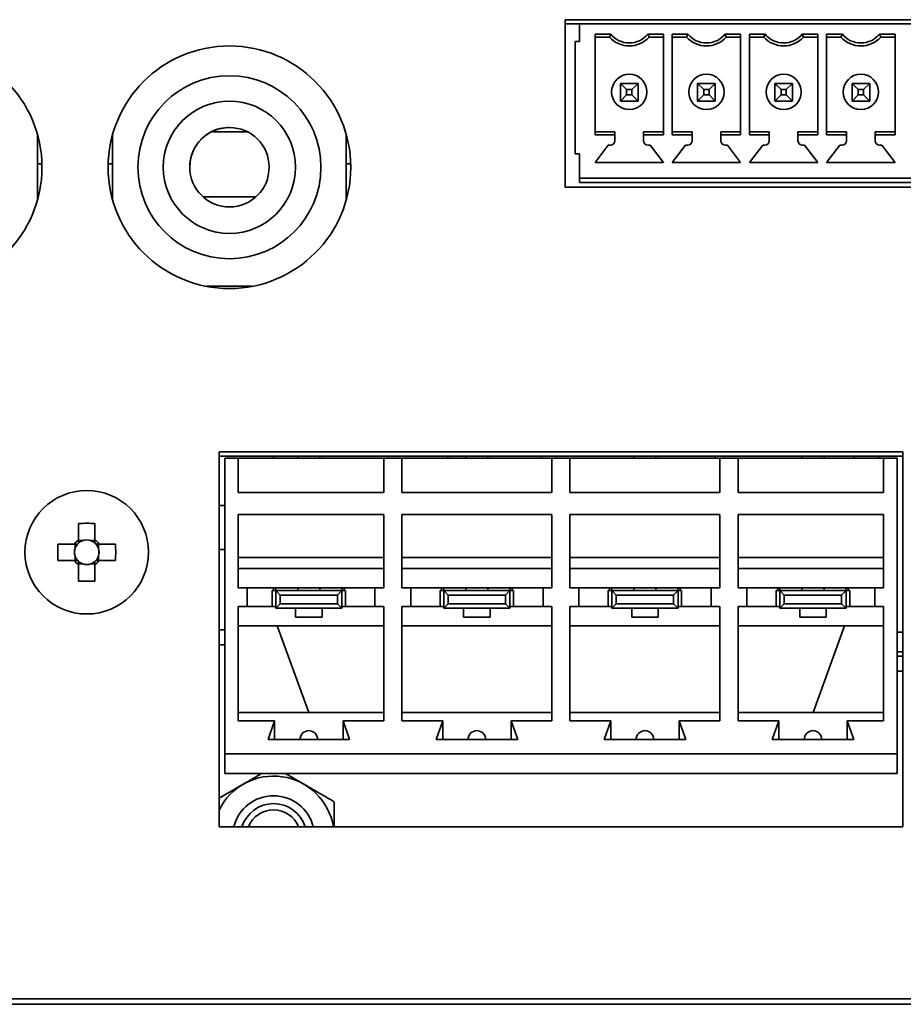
# Model space of a CAD drawing. Header units: millimetres. Extents: x -92 to 809, y -124 to 538.
# Tile 21 of 38: x 672 to 686, y 283 to 298. Entities that reach past the tile are written whole.
import ezdxf

# ---------------------------------------------------------------- set-up
doc = ezdxf.new("R2010")
doc.units = ezdxf.units.MM

msp = doc.modelspace()

# ---------------------------------------------------------------- linework, layer by layer
at = {"color": 7, "linetype": 'Continuous', "lineweight": 35}
for p, q in [((680.5139, 298.1705), (688.2806, 298.1705)), ((680.5139, 295.6372), (680.5139, 298.1705)), ((680.7306, 298.1071), (680.5139, 298.1071)), ((680.7306, 297.8404), (680.7306, 298.1071)), ((688.0639, 298.1071), (680.7306, 298.1071)), ((680.6639, 297.8404), (680.6639, 296.1404)), ((680.7306, 297.8404), (680.6639, 297.8404)), ((680.9639, 297.9517), (681.2012, 297.9517)), ((680.9639, 297.9517), (680.9639, 296.4291)), ((681.1806, 297.9071), (680.9639, 297.9071)), ((681.1806, 297.9071), (680.9639, 297.9071)), ((681.1806, 297.9071), (681.1806, 297.9071)), ((681.7601, 297.9517), (681.9973, 297.9517)), ((681.9973, 297.9071), (681.7806, 297.9071)), ((681.7806, 297.9071), (681.7806, 297.9071)), ((681.9973, 297.9071), (681.7806, 297.9071)), ((681.9973, 296.4291), (681.9973, 297.9517)), ((682.1306, 297.9517), (682.3678, 297.9517)), ((682.1306, 297.9517), (682.1306, 296.4291)), ((682.3473, 297.9071), (682.1306, 297.9071)), ((682.3473, 297.9071), (682.1306, 297.9071)), ((682.3473, 297.9071), (682.3473, 297.9071)), ((682.9267, 297.9517), (683.1639, 297.9517)), ((683.1639, 297.9071), (682.9473, 297.9071)), ((682.9473, 297.9071), (682.9473, 297.9071)), ((683.1639, 297.9071), (682.9473, 297.9071)), ((683.1639, 296.4291), (683.1639, 297.9517)), ((683.2973, 297.9517), (683.5345, 297.9517)), ((683.2973, 297.9517), (683.2973, 296.4291)), ((683.5139, 297.9071), (683.2973, 297.9071)), ((683.5139, 297.9071), (683.2973, 297.9071)), ((683.5139, 297.9071), (683.5139, 297.9071)), ((684.0934, 297.9517), (684.3306, 297.9517)), ((684.3306, 297.9071), (684.1139, 297.9071)), ((684.1139, 297.9071), (684.1139, 297.9071)), ((684.3306, 297.9071), (684.1139, 297.9071)), ((684.3306, 296.4291), (684.3306, 297.9517)), ((684.4639, 297.9517), (684.7012, 297.9517)), ((684.4639, 297.9517), (684.4639, 296.4291)), ((684.6806, 297.9071), (684.4639, 297.9071)), ((684.6806, 297.9071), (684.4639, 297.9071)), ((684.6806, 297.9071), (684.6806, 297.9071)), ((685.2601, 297.9517), (685.4973, 297.9517)), ((685.4973, 297.9071), (685.2806, 297.9071)), ((685.2806, 297.9071), (685.2806, 297.9071)), ((685.4973, 297.9071), (685.2806, 297.9071)), ((685.4973, 296.4291), (685.4973, 297.9517)), ((675.4373, 297.3237), (675.4373, 297.3237)), ((681.2139, 297.0787), (681.2139, 297.0787)), ((681.3473, 296.9404), (681.3473, 297.2071)), ((681.3473, 297.2071), (681.4406, 297.1137)), ((681.3473, 297.2071), (681.6139, 297.2071)), ((681.4406, 297.1137), (681.4406, 297.0337)), ((681.5206, 297.1137), (681.4406, 297.1137)), ((681.6139, 297.2071), (681.5206, 297.1137)), ((681.5206, 297.0337), (681.5206, 297.1137)), ((681.6139, 297.2071), (681.6139, 296.9404)), ((681.7473, 297.0787), (681.7473, 297.0787)), ((682.3806, 297.0787), (682.3806, 297.0787)), ((682.5139, 296.9404), (682.5139, 297.2071)), ((682.5139, 297.2071), (682.6073, 297.1137)), ((682.5139, 297.2071), (682.7806, 297.2071)), ((682.6073, 297.1137), (682.6073, 297.0337)), ((682.6873, 297.1137), (682.6073, 297.1137)), ((682.7806, 297.2071), (682.6873, 297.1137)), ((682.6873, 297.0337), (682.6873, 297.1137)), ((682.7806, 297.2071), (682.7806, 296.9404)), ((682.9139, 297.0787), (682.9139, 297.0787)), ((683.5473, 297.0787), (683.5473, 297.0787)), ((683.6806, 296.9404), (683.6806, 297.2071)), ((683.6806, 297.2071), (683.7739, 297.1137)), ((683.6806, 297.2071), (683.9473, 297.2071)), ((683.7739, 297.1137), (683.7739, 297.0337)), ((683.8539, 297.1137), (683.7739, 297.1137)), ((683.9473, 297.2071), (683.8539, 297.1137)), ((683.8539, 297.0337), (683.8539, 297.1137)), ((683.9473, 297.2071), (683.9473, 296.9404)), ((684.0806, 297.0787), (684.0806, 297.0787)), ((684.7139, 297.0787), (684.7139, 297.0787)), ((684.8473, 296.9404), (684.8473, 297.2071)), ((684.8473, 297.2071), (684.9406, 297.1137)), ((684.8473, 297.2071), (685.1139, 297.2071)), ((684.9406, 297.1137), (684.9406, 297.0337)), ((685.0206, 297.1137), (684.9406, 297.1137)), ((685.1139, 297.2071), (685.0206, 297.1137)), ((685.0206, 297.0337), (685.0206, 297.1137)), ((685.1139, 297.2071), (685.1139, 296.9404)), ((685.2473, 297.0787), (685.2473, 297.0787)), ((681.4406, 297.0337), (681.3473, 296.9404)), ((681.6139, 296.9404), (681.3473, 296.9404)), ((681.3473, 296.9404), (681.6139, 296.9404)), ((681.4406, 297.0337), (681.5206, 297.0337)), ((681.5206, 297.0337), (681.6139, 296.9404)), ((682.6073, 297.0337), (682.5139, 296.9404)), ((682.7806, 296.9404), (682.5139, 296.9404)), ((682.5139, 296.9404), (682.7806, 296.9404)), ((682.6073, 297.0337), (682.6873, 297.0337)), ((682.6873, 297.0337), (682.7806, 296.9404)), ((683.7739, 297.0337), (683.6806, 296.9404)), ((683.9473, 296.9404), (683.6806, 296.9404)), ((683.6806, 296.9404), (683.9473, 296.9404)), ((683.7739, 297.0337), (683.8539, 297.0337)), ((683.8539, 297.0337), (683.9473, 296.9404)), ((684.9406, 297.0337), (684.8473, 296.9404)), ((685.1139, 296.9404), (684.8473, 296.9404)), ((684.8473, 296.9404), (685.1139, 296.9404)), ((684.9406, 297.0337), (685.0206, 297.0337)), ((685.0206, 297.0337), (685.1139, 296.9404)), ((672.5373, 295.4508), (672.5373, 296.4302)), ((672.5373, 295.4508), (672.5373, 296.4302)), ((673.6706, 296.4305), (673.6706, 295.4505)), ((675.7122, 296.4737), (675.1624, 296.4737)), ((677.204, 295.4507), (677.204, 296.4303)), ((677.204, 295.4507), (677.204, 296.4303)), ((680.9639, 296.4737), (681.2639, 296.4737)), ((681.2639, 296.4291), (680.9639, 296.4291)), ((681.2639, 296.4737), (681.2639, 296.4291)), ((681.2639, 296.4291), (681.2639, 296.3404)), ((681.6973, 296.4737), (681.9973, 296.4737)), ((681.6973, 296.4291), (681.6973, 296.4737)), ((681.9973, 296.4291), (681.6973, 296.4291)), ((681.6973, 296.3404), (681.6973, 296.4291)), ((682.1306, 296.4737), (682.4306, 296.4737)), ((682.4306, 296.4291), (682.1306, 296.4291)), ((682.4306, 296.4737), (682.4306, 296.4291)), ((682.4306, 296.4291), (682.4306, 296.3404)), ((682.8639, 296.4737), (683.1639, 296.4737)), ((682.8639, 296.4291), (682.8639, 296.4737)), ((683.1639, 296.4291), (682.8639, 296.4291)), ((682.8639, 296.3404), (682.8639, 296.4291)), ((683.2973, 296.4737), (683.5973, 296.4737)), ((683.5973, 296.4291), (683.2973, 296.4291)), ((683.5973, 296.4737), (683.5973, 296.4291)), ((683.5973, 296.4291), (683.5973, 296.3404)), ((684.0306, 296.4737), (684.3306, 296.4737)), ((684.0306, 296.4291), (684.0306, 296.4737)), ((684.3306, 296.4291), (684.0306, 296.4291)), ((684.0306, 296.3404), (684.0306, 296.4291)), ((684.4639, 296.4737), (684.7639, 296.4737)), ((684.7639, 296.4291), (684.4639, 296.4291)), ((684.7639, 296.4737), (684.7639, 296.4291)), ((684.7639, 296.4291), (684.7639, 296.3404)), ((685.1973, 296.4737), (685.4973, 296.4737)), ((685.1973, 296.4291), (685.1973, 296.4737)), ((685.4973, 296.4291), (685.1973, 296.4291)), ((685.1973, 296.3404), (685.1973, 296.4291)), ((681.1639, 296.2737), (680.9639, 296.0137)), ((681.1639, 296.2737), (680.9639, 296.0137)), ((681.1973, 296.2737), (681.1639, 296.2737)), ((681.1639, 296.2737), (681.1639, 296.2737)), ((681.1973, 296.2737), (681.1639, 296.2737)), ((681.7973, 296.2737), (681.7639, 296.2737)), ((681.7973, 296.2737), (681.7639, 296.2737)), ((681.9973, 296.0137), (681.7973, 296.2737)), ((681.9973, 296.0137), (681.7973, 296.2737)), ((681.7973, 296.2737), (681.7973, 296.2737)), ((682.3306, 296.2737), (682.1306, 296.0137)), ((682.3306, 296.2737), (682.1306, 296.0137)), ((682.3639, 296.2737), (682.3306, 296.2737)), ((682.3306, 296.2737), (682.3306, 296.2737)), ((682.3639, 296.2737), (682.3306, 296.2737)), ((682.9639, 296.2737), (682.9306, 296.2737)), ((682.9639, 296.2737), (682.9306, 296.2737)), ((683.1639, 296.0137), (682.9639, 296.2737)), ((683.1639, 296.0137), (682.9639, 296.2737)), ((682.9639, 296.2737), (682.9639, 296.2737)), ((683.4973, 296.2737), (683.2973, 296.0137)), ((683.4973, 296.2737), (683.2973, 296.0137)), ((683.5306, 296.2737), (683.4973, 296.2737)), ((683.4973, 296.2737), (683.4973, 296.2737)), ((683.5306, 296.2737), (683.4973, 296.2737)), ((684.1306, 296.2737), (684.0973, 296.2737)), ((684.1306, 296.2737), (684.0973, 296.2737)), ((684.3306, 296.0137), (684.1306, 296.2737)), ((684.3306, 296.0137), (684.1306, 296.2737)), ((684.1306, 296.2737), (684.1306, 296.2737)), ((684.6639, 296.2737), (684.4639, 296.0137)), ((684.6639, 296.2737), (684.4639, 296.0137)), ((684.6973, 296.2737), (684.6639, 296.2737)), ((684.6639, 296.2737), (684.6639, 296.2737)), ((684.6973, 296.2737), (684.6639, 296.2737)), ((685.2973, 296.2737), (685.2639, 296.2737)), ((685.2973, 296.2737), (685.2639, 296.2737)), ((685.4973, 296.0137), (685.2973, 296.2737)), ((685.4973, 296.0137), (685.2973, 296.2737)), ((685.2973, 296.2737), (685.2973, 296.2737)), ((680.7306, 296.1404), (680.6639, 296.1404)), ((680.7306, 296.1404), (680.6639, 296.1404)), ((680.7306, 295.7737), (680.7306, 296.1404)), ((672.5373, 295.9938), (672.6032, 295.9938)), ((673.6047, 295.9938), (673.6706, 295.9938)), ((677.204, 295.9938), (677.2698, 295.9938)), ((680.9639, 296.0137), (681.9973, 296.0137)), ((682.1306, 296.0137), (683.1639, 296.0137)), ((683.2973, 296.0137), (684.3306, 296.0137)), ((684.4639, 296.0137), (685.4973, 296.0137)), ((688.0639, 295.7737), (680.7306, 295.7737)), ((680.7306, 295.7737), (680.7306, 295.7737)), ((688.0639, 295.7737), (680.7306, 295.7737)), ((680.7306, 295.7571), (680.7306, 295.7737)), ((680.7306, 295.7071), (680.7306, 295.7571)), ((688.2806, 295.6372), (680.5139, 295.6372)), ((688.0639, 295.7071), (680.7306, 295.7071)), ((675.0366, 295.4938), (675.838, 295.4938)), ((675.4373, 294.5571), (675.4373, 294.5571)), ((675.0898, 294.1404), (675.7847, 294.1404)), ((675.2806, 285.9705), (675.2806, 291.6372)), ((675.2806, 291.6372), (685.6139, 291.6372)), ((675.2806, 291.5736), (685.6139, 291.5736)), ((676.0999, 291.5736), (676.1108, 291.5403)), ((676.4706, 291.5736), (676.4706, 291.5403)), ((676.8039, 291.5403), (676.8039, 291.5736)), ((676.8039, 291.5736), (676.8039, 291.5403)), ((678.7326, 291.5403), (678.7435, 291.5736)), ((679.0106, 291.5736), (679.0106, 291.5403)), ((679.3439, 291.5403), (679.3439, 291.5736)), ((679.3439, 291.5736), (679.3439, 291.5403)), ((680.1414, 291.5736), (680.1523, 291.5403)), ((681.5506, 291.5736), (681.5506, 291.5403)), ((681.8839, 291.5403), (681.8839, 291.5736)), ((681.8839, 291.5736), (681.8839, 291.5403)), ((682.774, 291.5403), (682.785, 291.5736)), ((684.0906, 291.5736), (684.0906, 291.5403)), ((684.4239, 291.5403), (684.4239, 291.5736)), ((684.4239, 291.5736), (684.4239, 291.5403)), ((684.879, 291.5736), (684.879, 291.5403)), ((685.259, 291.5736), (685.259, 291.5403)), ((685.259, 291.5736), (685.259, 291.5403)), ((685.6139, 291.6372), (685.6139, 285.9705)), ((675.3673, 291.5403), (675.3673, 287.0736)), ((675.3673, 291.5403), (675.5706, 291.5403)), ((675.5706, 291.0236), (675.5706, 291.5403)), ((675.5706, 291.5403), (675.5706, 291.0236)), ((675.5706, 291.5403), (675.5706, 291.5403)), ((675.5706, 291.5403), (677.7706, 291.5403)), ((677.7706, 291.5403), (677.7706, 291.0236)), ((677.7706, 291.5403), (678.0439, 291.5403)), ((678.0439, 291.0236), (678.0439, 291.5403)), ((678.0439, 291.5403), (678.0439, 291.0236)), ((678.0439, 291.5403), (678.0439, 291.5403)), ((678.0439, 291.5403), (680.3106, 291.5403)), ((680.3106, 291.5403), (680.3106, 291.0236)), ((680.3106, 291.5403), (680.5839, 291.5403)), ((680.5839, 291.0236), (680.5839, 291.5403)), ((680.5839, 291.0236), (680.5839, 291.5403)), ((680.5839, 291.5403), (680.5839, 291.5403)), ((680.5839, 291.5403), (682.8506, 291.5403)), ((682.8506, 291.5403), (682.8506, 291.0236)), ((682.8506, 291.5403), (683.1239, 291.5403)), ((683.1239, 291.0236), (683.1239, 291.5403)), ((683.1239, 291.0236), (683.1239, 291.5403)), ((683.1239, 291.5403), (683.1239, 291.5403)), ((683.1239, 291.5403), (685.3239, 291.5403)), ((685.3239, 291.5403), (685.3239, 291.0236)), ((685.3239, 291.5403), (685.5273, 291.5403)), ((685.5273, 291.5403), (685.5273, 287.0736)), ((685.5273, 288.2293), (685.5273, 291.5403)), ((685.5273, 291.5403), (685.5273, 291.5403)), ((675.3673, 288.2736), (675.3673, 291.2069)), ((685.5273, 291.2069), (685.5273, 291.2069)), ((685.5273, 288.2736), (685.5273, 291.2069)), ((677.7706, 291.0236), (675.5706, 291.0236)), ((675.5706, 291.0236), (675.5706, 291.0236)), ((680.3106, 291.0236), (678.0439, 291.0236)), ((678.0439, 291.0236), (678.0439, 291.0236)), ((682.8506, 291.0236), (680.5839, 291.0236)), ((680.5839, 291.0236), (680.5839, 291.0236)), ((685.3239, 291.0236), (683.1239, 291.0236)), ((683.1239, 291.0236), (683.1239, 291.0236)), ((675.2806, 290.8272), (675.3673, 290.8272)), ((675.5706, 290.6903), (677.7706, 290.6903)), ((675.5706, 289.5836), (675.5706, 290.6903)), ((675.5706, 290.0403), (675.5706, 290.6903)), ((675.5706, 290.6903), (675.5706, 290.6903)), ((677.7706, 290.6903), (677.7706, 289.5836)), ((678.0439, 290.6903), (680.3106, 290.6903)), ((678.0439, 289.5836), (678.0439, 290.6903)), ((678.0439, 290.0403), (678.0439, 290.6903)), ((678.0439, 290.6903), (678.0439, 290.6903)), ((680.3106, 290.6903), (680.3106, 289.5836)), ((680.5839, 290.6903), (682.8506, 290.6903)), ((680.5839, 289.5836), (680.5839, 290.6903)), ((680.5839, 290.0403), (680.5839, 290.6903)), ((680.5839, 290.6903), (680.5839, 290.6903)), ((682.8506, 290.6903), (682.8506, 289.5836)), ((683.1239, 289.5836), (683.1239, 290.6903)), ((683.1239, 290.6903), (685.3239, 290.6903)), ((683.1239, 290.0403), (683.1239, 290.6903)), ((683.1239, 290.6903), (683.1239, 290.6903)), ((685.3239, 290.6903), (685.3239, 289.5836)), ((673.1573, 290.5559), (673.1573, 290.3088)), ((673.4039, 290.3088), (673.4039, 290.5559)), ((673.0924, 290.2438), (672.8452, 290.2438)), ((673.1048, 290.2438), (673.1048, 290.1791)), ((673.222, 290.2963), (673.1573, 290.2963)), ((673.4039, 290.2963), (673.3392, 290.2963)), ((673.4564, 290.1791), (673.4564, 290.2438)), ((673.7161, 290.2438), (673.4689, 290.2438)), ((675.2806, 290.1605), (675.3673, 290.1605)), ((672.8452, 289.9972), (673.0924, 289.9972)), ((673.1048, 290.0619), (673.1048, 289.9972)), ((673.1573, 289.9447), (673.222, 289.9447)), ((673.1573, 289.9322), (673.1573, 289.6851)), ((673.3392, 289.9447), (673.4039, 289.9447)), ((673.4039, 289.6851), (673.4039, 289.9322)), ((673.4564, 289.9972), (673.4564, 290.0619)), ((673.4689, 289.9972), (673.7161, 289.9972)), ((675.5706, 290.0403), (675.5706, 289.8736)), ((675.5706, 290.0403), (677.7706, 290.0403)), ((678.0439, 290.0403), (678.0439, 289.8736)), ((680.3106, 290.0403), (678.0439, 290.0403)), ((680.5839, 290.0403), (680.5839, 289.8736)), ((682.8506, 290.0403), (680.5839, 290.0403)), ((683.1239, 290.0403), (683.1239, 289.8736)), ((685.3239, 290.0403), (683.1239, 290.0403)), ((675.5706, 289.8736), (675.5706, 289.8736)), ((675.5706, 289.5836), (675.5706, 289.8736)), ((675.5706, 289.8736), (677.7706, 289.8736)), ((678.0439, 289.8736), (678.0439, 289.8736)), ((678.0439, 289.8736), (678.0439, 289.5836)), ((680.3106, 289.8736), (678.0439, 289.8736)), ((680.5839, 289.8736), (680.5839, 289.8736)), ((680.5839, 289.8736), (680.5839, 289.5836)), ((682.8506, 289.8736), (680.5839, 289.8736)), ((683.1239, 289.8736), (683.1239, 289.8736)), ((683.1239, 289.5836), (683.1239, 289.8736)), ((685.3239, 289.8736), (683.1239, 289.8736)), ((675.7039, 289.5836), (675.5706, 289.5836)), ((675.5706, 289.5836), (675.5706, 289.5836)), ((675.7039, 289.3003), (675.7039, 289.5836)), ((675.7039, 289.5836), (675.7039, 289.5836)), ((675.7039, 289.5836), (675.7039, 289.3003)), ((677.6373, 289.5836), (675.7039, 289.5836)), ((676.0823, 289.3003), (676.0823, 289.5403)), ((676.1373, 289.5403), (676.0823, 289.5403)), ((676.1039, 289.5403), (676.1039, 289.5836)), ((676.1039, 289.5836), (676.1039, 289.5403)), ((676.1373, 289.5836), (676.1373, 289.5403)), ((676.2039, 289.4736), (676.1373, 289.5403)), ((676.1373, 289.5403), (677.1373, 289.5403)), ((676.1373, 289.2736), (676.1373, 289.5403)), ((676.4706, 289.5836), (676.4706, 289.5403)), ((676.8039, 289.5836), (676.8039, 289.5403)), ((676.8039, 289.5403), (676.8039, 289.5836)), ((677.0706, 289.4736), (677.1373, 289.5403)), ((677.1373, 289.5403), (677.1373, 289.5836)), ((677.1373, 289.5836), (677.1373, 289.5403)), ((677.1373, 289.5403), (677.1373, 289.2736)), ((677.1373, 289.3003), (677.1373, 289.5403)), ((677.1922, 289.5403), (677.1373, 289.5403)), ((677.1706, 289.5836), (677.1706, 289.5403)), ((677.1922, 289.3003), (677.1922, 289.5403)), ((677.6373, 289.5836), (677.6373, 289.3003)), ((677.7706, 289.5836), (677.6373, 289.5836)), ((678.1773, 289.5836), (678.0439, 289.5836)), ((678.0439, 289.5836), (678.0439, 289.5836)), ((678.1773, 289.3003), (678.1773, 289.5836)), ((678.1773, 289.5836), (678.1773, 289.3003)), ((678.1773, 289.5836), (678.1773, 289.5836)), ((680.1773, 289.5836), (678.1773, 289.5836)), ((678.6223, 289.3003), (678.6223, 289.5403)), ((678.6773, 289.5403), (678.6223, 289.5403)), ((678.6439, 289.5836), (678.6439, 289.5403)), ((678.6439, 289.5836), (678.6439, 289.5403)), ((678.6773, 289.5836), (678.6773, 289.5403)), ((678.7439, 289.4736), (678.6773, 289.5403)), ((678.6773, 289.5403), (679.6773, 289.5403)), ((678.6773, 289.2736), (678.6773, 289.5403)), ((679.0106, 289.5836), (679.0106, 289.5403)), ((679.3439, 289.5836), (679.3439, 289.5403)), ((679.3439, 289.5403), (679.3439, 289.5836)), ((679.6106, 289.4736), (679.6773, 289.5403)), ((679.6773, 289.5403), (679.6773, 289.5836)), ((679.6773, 289.5836), (679.6773, 289.5403)), ((679.6773, 289.5403), (679.6773, 289.2736)), ((679.6773, 289.3003), (679.6773, 289.5403)), ((679.7322, 289.5403), (679.6773, 289.5403)), ((679.7106, 289.5836), (679.7106, 289.5403)), ((679.7322, 289.3003), (679.7322, 289.5403)), ((680.1773, 289.5836), (680.1773, 289.3003)), ((680.3106, 289.5836), (680.1773, 289.5836)), ((680.7173, 289.5836), (680.5839, 289.5836)), ((680.5839, 289.5836), (680.5839, 289.5836)), ((680.7173, 289.5836), (680.7173, 289.3003)), ((680.7173, 289.5836), (680.7173, 289.3003)), ((680.7173, 289.5836), (680.7173, 289.5836)), ((682.7173, 289.5836), (680.7173, 289.5836)), ((681.1623, 289.3003), (681.1623, 289.5403)), ((681.2173, 289.5403), (681.1623, 289.5403)), ((681.1839, 289.5836), (681.1839, 289.5403)), ((681.1839, 289.5836), (681.1839, 289.5403)), ((681.2173, 289.5836), (681.2173, 289.5403)), ((681.2839, 289.4736), (681.2173, 289.5403)), ((681.2173, 289.5403), (682.2173, 289.5403)), ((681.2173, 289.2736), (681.2173, 289.5403)), ((681.5506, 289.5836), (681.5506, 289.5403)), ((681.8839, 289.5836), (681.8839, 289.5403)), ((681.8839, 289.5403), (681.8839, 289.5836)), ((682.1506, 289.4736), (682.2173, 289.5403)), ((682.2173, 289.5403), (682.2173, 289.5836)), ((682.2173, 289.5836), (682.2173, 289.5403)), ((682.2173, 289.5403), (682.2173, 289.2736)), ((682.2173, 289.3003), (682.2173, 289.5403)), ((682.2722, 289.5403), (682.2173, 289.5403)), ((682.2506, 289.5836), (682.2506, 289.5403)), ((682.2722, 289.3003), (682.2722, 289.5403)), ((682.7173, 289.5836), (682.7173, 289.3003)), ((682.8506, 289.5836), (682.7173, 289.5836)), ((683.2573, 289.5836), (683.1239, 289.5836)), ((683.1239, 289.5836), (683.1239, 289.5836)), ((683.2573, 289.3003), (683.2573, 289.5836)), ((683.2573, 289.5836), (683.2573, 289.3003)), ((683.2573, 289.5836), (683.2573, 289.5836)), ((683.2573, 289.5836), (685.1906, 289.5836)), ((683.7023, 289.3003), (683.7023, 289.5403)), ((683.7573, 289.5403), (683.7023, 289.5403)), ((683.7239, 289.5403), (683.7239, 289.5836)), ((683.7239, 289.5836), (683.7239, 289.5403)), ((683.7573, 289.5836), (683.7573, 289.5403)), ((683.8239, 289.4736), (683.7573, 289.5403)), ((683.7573, 289.5403), (684.7573, 289.5403)), ((683.7573, 289.2736), (683.7573, 289.5403)), ((684.0906, 289.5836), (684.0906, 289.5403)), ((684.4239, 289.5403), (684.4239, 289.5836)), ((684.4239, 289.5836), (684.4239, 289.5403)), ((684.6906, 289.4736), (684.7573, 289.5403)), ((684.7573, 289.5403), (684.7573, 289.5836)), ((684.7573, 289.5836), (684.7573, 289.5403)), ((684.7573, 289.5403), (684.7573, 289.2736)), ((684.7573, 289.3003), (684.7573, 289.5403)), ((684.8122, 289.5403), (684.7573, 289.5403)), ((684.7906, 289.5836), (684.7906, 289.5403)), ((684.8122, 289.3003), (684.8122, 289.5403)), ((685.1906, 289.5836), (685.1906, 289.3003)), ((685.3239, 289.5836), (685.1906, 289.5836)), ((676.1373, 289.2736), (676.2039, 289.3403)), ((676.2039, 289.4736), (677.0706, 289.4736)), ((676.2039, 289.3403), (676.2039, 289.4736)), ((677.0706, 289.3403), (676.2039, 289.3403)), ((677.0706, 289.4736), (677.0706, 289.3403)), ((677.0706, 289.3403), (677.1373, 289.2736)), ((678.6773, 289.2736), (678.7439, 289.3403)), ((678.7439, 289.3403), (678.7439, 289.4736)), ((678.7439, 289.4736), (679.6106, 289.4736)), ((679.6106, 289.3403), (678.7439, 289.3403)), ((679.6106, 289.4736), (679.6106, 289.3403)), ((679.6106, 289.3403), (679.6773, 289.2736)), ((681.2173, 289.2736), (681.2839, 289.3403)), ((681.2839, 289.4736), (682.1506, 289.4736)), ((681.2839, 289.3403), (681.2839, 289.4736)), ((682.1506, 289.3403), (681.2839, 289.3403)), ((682.1506, 289.4736), (682.1506, 289.3403)), ((682.1506, 289.3403), (682.2173, 289.2736)), ((683.7573, 289.2736), (683.8239, 289.3403)), ((683.8239, 289.3403), (683.8239, 289.4736)), ((683.8239, 289.4736), (684.6906, 289.4736)), ((684.6906, 289.3403), (683.8239, 289.3403)), ((684.6906, 289.4736), (684.6906, 289.3403)), ((684.6906, 289.3403), (684.7573, 289.2736)), ((675.5706, 289.3003), (675.7039, 289.3003)), ((675.5706, 287.5736), (675.5706, 289.3003)), ((675.5706, 289.0069), (675.5706, 289.3003)), ((675.5706, 289.3003), (675.5706, 289.3003)), ((675.7039, 289.3003), (675.7039, 289.3003)), ((675.7039, 289.3003), (676.1373, 289.3003)), ((677.1373, 289.2736), (676.1373, 289.2736)), ((676.4373, 289.2736), (676.4373, 289.1403)), ((676.8373, 289.1403), (676.8373, 289.2736)), ((676.8373, 289.1403), (676.8373, 289.2736)), ((677.1373, 289.3003), (677.1373, 289.3003)), ((677.1373, 289.3003), (677.1373, 289.2736)), ((677.1373, 289.3003), (677.6373, 289.3003)), ((677.6373, 289.3003), (677.7706, 289.3003)), ((677.7706, 289.3003), (677.7706, 287.5736)), ((678.0439, 289.3003), (678.1773, 289.3003)), ((678.0439, 287.5736), (678.0439, 289.3003)), ((678.0439, 289.0069), (678.0439, 289.3003)), ((678.0439, 289.3003), (678.0439, 289.3003)), ((678.1773, 289.3003), (678.1773, 289.3003)), ((678.1773, 289.3003), (678.6773, 289.3003)), ((679.6773, 289.2736), (678.6773, 289.2736)), ((678.9773, 289.2736), (678.9773, 289.1403)), ((679.3773, 289.1403), (679.3773, 289.2736)), ((679.3773, 289.1403), (679.3773, 289.2736)), ((679.6773, 289.3003), (679.6773, 289.3003)), ((679.6773, 289.3003), (679.6773, 289.2736)), ((679.6773, 289.3003), (680.1773, 289.3003)), ((680.1773, 289.3003), (680.3106, 289.3003)), ((680.3106, 289.3003), (680.3106, 287.5736)), ((680.5839, 289.3003), (680.7173, 289.3003)), ((680.5839, 287.5736), (680.5839, 289.3003)), ((680.5839, 289.0069), (680.5839, 289.3003)), ((680.5839, 289.3003), (680.5839, 289.3003)), ((680.7173, 289.3003), (680.7173, 289.3003)), ((680.7173, 289.3003), (681.2173, 289.3003)), ((682.2173, 289.2736), (681.2173, 289.2736)), ((681.5173, 289.2736), (681.5173, 289.1403)), ((681.9173, 289.1403), (681.9173, 289.2736)), ((681.9173, 289.1403), (681.9173, 289.2736)), ((682.2173, 289.3003), (682.2173, 289.3003)), ((682.2173, 289.3003), (682.2173, 289.2736)), ((682.2173, 289.3003), (682.7173, 289.3003)), ((682.7173, 289.3003), (682.8506, 289.3003)), ((682.8506, 289.3003), (682.8506, 287.5736)), ((683.1239, 289.3003), (683.2573, 289.3003)), ((683.1239, 287.5736), (683.1239, 289.3003)), ((683.1239, 289.0069), (683.1239, 289.3003)), ((683.1239, 289.3003), (683.1239, 289.3003)), ((683.2573, 289.3003), (683.2573, 289.3003)), ((683.2573, 289.3003), (683.7573, 289.3003)), ((684.7573, 289.2736), (683.7573, 289.2736)), ((684.0573, 289.2736), (684.0573, 289.1403)), ((684.4573, 289.1403), (684.4573, 289.2736)), ((684.4573, 289.1403), (684.4573, 289.2736)), ((684.7573, 289.3003), (684.7573, 289.3003)), ((684.7573, 289.3003), (684.7573, 289.2736)), ((684.7573, 289.3003), (685.1906, 289.3003)), ((685.1906, 289.3003), (685.3239, 289.3003)), ((685.3239, 289.3003), (685.3239, 287.5736)), ((676.8373, 289.1403), (676.4373, 289.1403)), ((679.3773, 289.1403), (678.9773, 289.1403)), ((681.9173, 289.1403), (681.5173, 289.1403)), ((684.4573, 289.1403), (684.0573, 289.1403)), ((675.2806, 288.9483), (675.3673, 288.9483)), ((675.5706, 289.0069), (675.5706, 289.0069)), ((675.5706, 287.6969), (675.5706, 289.0069)), ((675.5706, 289.0069), (677.7706, 289.0069)), ((676.1589, 289.0069), (676.6357, 287.6969)), ((676.6357, 287.6969), (676.1589, 289.0069)), ((678.0439, 289.0069), (678.0439, 289.0069)), ((678.0439, 287.6969), (678.0439, 289.0069)), ((678.0439, 289.0069), (680.3106, 289.0069)), ((680.5839, 289.0069), (680.5839, 289.0069)), ((680.5839, 287.6969), (680.5839, 289.0069)), ((680.5839, 289.0069), (682.8506, 289.0069)), ((683.1239, 289.0069), (683.1239, 289.0069)), ((683.1239, 287.6969), (683.1239, 289.0069)), ((683.1239, 289.0069), (685.3239, 289.0069)), ((684.2588, 287.6969), (684.7356, 289.0069)), ((685.6139, 288.9136), (685.5273, 288.9136)), ((675.2806, 288.7203), (675.3673, 288.7203)), ((685.6139, 288.6136), (685.5273, 288.6136)), ((685.5273, 288.5493), (685.6139, 288.5493)), ((685.5273, 288.3213), (685.6139, 288.3213)), ((685.5273, 288.2736), (685.5273, 288.2293)), ((685.5273, 287.3734), (685.5273, 288.2736)), ((675.5706, 287.6969), (675.5706, 287.6969)), ((675.5706, 287.5736), (675.5706, 287.6969)), ((677.7706, 287.6969), (675.5706, 287.6969)), ((678.0439, 287.6969), (678.0439, 287.6969)), ((678.0439, 287.6969), (678.0439, 287.5736)), ((678.0439, 287.6969), (680.3106, 287.6969)), ((680.5839, 287.6969), (680.5839, 287.6969)), ((680.5839, 287.6969), (680.5839, 287.5736)), ((680.5839, 287.6969), (682.8506, 287.6969)), ((683.1239, 287.6969), (683.1239, 287.6969)), ((683.1239, 287.5736), (683.1239, 287.6969)), ((685.3239, 287.6969), (683.1239, 287.6969)), ((676.1206, 287.5736), (675.5706, 287.5736)), ((675.5706, 287.5736), (675.5706, 287.5736)), ((676.1206, 287.5736), (676.0206, 287.2903)), ((676.0206, 287.2903), (676.1206, 287.5736)), ((676.1206, 287.5736), (676.1206, 287.5736)), ((676.1206, 287.2903), (676.1206, 287.5736)), ((676.1206, 287.5736), (676.1206, 287.2903)), ((677.2539, 287.2903), (677.1539, 287.5736)), ((677.7706, 287.5736), (677.1539, 287.5736)), ((677.1539, 287.2903), (677.1539, 287.5736)), ((678.6606, 287.5736), (678.0439, 287.5736)), ((678.0439, 287.5736), (678.0439, 287.5736)), ((678.6606, 287.5736), (678.5606, 287.2903)), ((678.5606, 287.2903), (678.6606, 287.5736)), ((678.6606, 287.5736), (678.6606, 287.5736)), ((678.6606, 287.5736), (678.6606, 287.2903)), ((678.6606, 287.5736), (678.6606, 287.2903)), ((679.7939, 287.2903), (679.6939, 287.5736)), ((680.3106, 287.5736), (679.6939, 287.5736)), ((679.6939, 287.5736), (679.6939, 287.2903)), ((681.2006, 287.5736), (680.5839, 287.5736)), ((680.5839, 287.5736), (680.5839, 287.5736)), ((681.2006, 287.5736), (681.1006, 287.2903)), ((681.1006, 287.2903), (681.2006, 287.5736)), ((681.2006, 287.5736), (681.2006, 287.5736)), ((681.2006, 287.5736), (681.2006, 287.2903)), ((681.2006, 287.5736), (681.2006, 287.2903)), ((682.3339, 287.2903), (682.2339, 287.5736)), ((682.8506, 287.5736), (682.2339, 287.5736)), ((682.2339, 287.5736), (682.2339, 287.2903)), ((683.7406, 287.5736), (683.1239, 287.5736)), ((683.1239, 287.5736), (683.1239, 287.5736)), ((683.7406, 287.5736), (683.6406, 287.2903)), ((683.6406, 287.2903), (683.7406, 287.5736)), ((683.7406, 287.5736), (683.7406, 287.5736)), ((683.7406, 287.5736), (683.7406, 287.2903)), ((683.7406, 287.5736), (683.7406, 287.2903)), ((684.8739, 287.2903), (684.7739, 287.5736)), ((685.3239, 287.5736), (684.7739, 287.5736)), ((684.7739, 287.2903), (684.7739, 287.5736)), ((676.6373, 287.4236), (676.6373, 287.4236)), ((679.1773, 287.4236), (679.1773, 287.4236)), ((681.7173, 287.4236), (681.7173, 287.4236)), ((684.2573, 287.4236), (684.2573, 287.4236)), ((677.2539, 287.2903), (676.0206, 287.2903)), ((676.0206, 287.2903), (676.0206, 287.2903)), ((679.7939, 287.2903), (678.5606, 287.2903)), ((678.5606, 287.2903), (678.5606, 287.2903)), ((682.3339, 287.2903), (681.1006, 287.2903)), ((681.1006, 287.2903), (681.1006, 287.2903)), ((684.8739, 287.2903), (683.6406, 287.2903)), ((683.6406, 287.2903), (683.6406, 287.2903)), ((685.5273, 287.3734), (685.5273, 287.2403)), ((685.5273, 287.2403), (685.5273, 287.2403)), ((685.5273, 287.2403), (685.5273, 287.0069)), ((675.3673, 287.0736), (685.5273, 287.0736)), ((675.3673, 287.0736), (675.3673, 286.7736)), ((685.5273, 286.7736), (685.5273, 287.0736)), ((685.5273, 287.0069), (685.5273, 287.0069)), ((685.5273, 286.7736), (685.5273, 287.0069)), ((675.3673, 286.7736), (685.5273, 286.7736)), ((676.2865, 286.7736), (676.5623, 286.6144)), ((685.5273, 286.7736), (685.5273, 286.7736)), ((675.2806, 286.4036), (675.6456, 286.6144)), ((677.0206, 285.9705), (677.0206, 286.3497)), ((685.6139, 285.9705), (675.2806, 285.9705)), ((778.2039, 283.3705), (633.0039, 283.3705)), ((778.0251, 283.2872), (633.1828, 283.2872))]:
    msp.add_line(p, q, dxfattribs=at)
for centre, radius in [((670.7706, 295.9405), 1.8333), ((675.4373, 295.9405), 1.8333), ((681.4806, 297.0787), 0.2667), ((682.6473, 297.0787), 0.2667), ((683.8139, 297.0787), 0.2667), ((684.9806, 297.0787), 0.2667), ((673.2806, 290.1205), 0.9333)]:
    msp.add_circle(centre, radius, dxfattribs=at)
for centre, radius, start, end in [((681.4806, 298.1779), 0.4042, 222.07502, 317.92498), ((681.4806, 298.1779), 0.4042, 222.07502, 317.92498), ((681.4806, 298.1779), 0.3595, 218.98482, 321.01518), ((682.6473, 298.1779), 0.4042, 222.07502, 317.92498), ((682.6473, 298.1779), 0.4042, 222.07502, 317.92498), ((682.6473, 298.1779), 0.3595, 218.98482, 321.01518), ((683.8139, 298.1779), 0.4042, 222.07502, 317.92498), ((683.8139, 298.1779), 0.4042, 222.07502, 317.92498), ((683.8139, 298.1779), 0.3595, 218.98482, 321.01518), ((684.9806, 298.1779), 0.4042, 222.07502, 317.92498), ((684.9806, 298.1779), 0.4042, 222.07502, 317.92498), ((684.9806, 298.1779), 0.3595, 218.98482, 321.01518), ((675.4373, 295.9404), 1.3833, 0, 180), ((675.4373, 295.9404), 1.3833, 0, 180), ((681.4806, 297.0787), 0.2667, 180, 0), ((682.6473, 297.0787), 0.2667, 180, 0), ((683.8139, 297.0787), 0.2667, 180, 0), ((684.9806, 297.0787), 0.2667, 180, 0), ((675.4373, 295.9404), 1, 0, 180), ((675.4373, 295.9404), 1, 90, 180), ((675.4373, 295.9404), 0.6, 0, 180), ((675.4373, 295.9404), 0.6, 90, 117.26605), ((675.4373, 295.9404), 0.6, 117.26605, 180), ((681.1973, 296.3404), 0.0667, 270, 0), ((681.1973, 296.3404), 0.0667, 270, 0), ((681.7639, 296.3404), 0.0667, 180, 270), ((681.7639, 296.3404), 0.0667, 180, 270), ((682.3639, 296.3404), 0.0667, 270, 0), ((682.3639, 296.3404), 0.0667, 270, 0), ((682.9306, 296.3404), 0.0667, 180, 270), ((682.9306, 296.3404), 0.0667, 180, 270), ((683.5306, 296.3404), 0.0667, 270, 0), ((683.5306, 296.3404), 0.0667, 270, 0), ((684.0973, 296.3404), 0.0667, 180, 270), ((684.0973, 296.3404), 0.0667, 180, 270), ((684.6973, 296.3404), 0.0667, 270, 0), ((684.6973, 296.3404), 0.0667, 270, 0), ((685.2639, 296.3404), 0.0667, 180, 270), ((685.2639, 296.3404), 0.0667, 180, 270), ((675.4373, 295.9404), 1.3833, 180, 0), ((675.4373, 295.9404), 1.3833, 180, 0), ((675.4373, 295.9404), 1, 180, 0), ((675.4373, 295.9404), 1, 180, 270), ((675.4373, 295.9404), 0.6, 180, 0), ((675.4373, 295.9404), 0.6, 180, 270), ((673.2806, 286.8998), 3.6582, 88.06796, 91.93204), ((676.5013, 290.1205), 3.6582, 178.06796, 181.93204), ((673.2806, 290.1205), 0.2251, 123.23063, 146.76937), ((673.2806, 290.1205), 0.1853, 138.28179, 161.56975), ((673.2806, 290.1205), 0.1853, 131.71821, 138.28179), ((673.2806, 290.1205), 0.1853, 108.43025, 131.71821), ((673.2806, 290.1205), 0.1853, 71.56975, 108.43025), ((673.2806, 290.1205), 0.1853, 48.28179, 71.56975), ((673.2806, 290.1205), 0.2251, 33.23063, 56.76937), ((673.2806, 290.1205), 0.1853, 41.71821, 48.28179), ((673.2806, 290.1205), 0.1853, 18.43025, 41.71821), ((670.0599, 290.1205), 3.6582, 358.06796, 1.93204), ((673.2806, 290.1205), 0.1853, 161.56975, 198.43025), ((673.2806, 290.1205), 0.1853, 341.56975, 18.43025), ((673.2806, 290.1205), 0.2251, 213.23063, 236.76937), ((673.2806, 290.1205), 0.1853, 198.43025, 221.71821), ((673.2806, 290.1205), 0.1853, 221.71821, 228.28179), ((673.2806, 290.1205), 0.1853, 228.28179, 251.56975), ((673.2806, 290.1205), 0.1853, 251.56975, 288.43025), ((673.2806, 290.1205), 0.1853, 288.43025, 311.71821), ((673.2806, 290.1205), 0.1853, 311.71821, 318.28179), ((673.2806, 290.1205), 0.2251, 303.23063, 326.76937), ((673.2806, 290.1205), 0.1853, 318.28179, 341.56975), ((673.2806, 293.3412), 3.6582, 268.06796, 271.93204), ((676.6373, 287.2903), 0.1333, 90, 180), ((676.6373, 287.2903), 0.1333, 0, 90), ((676.6373, 287.2903), 0.1333, 0, 90), ((679.1773, 287.2903), 0.1333, 90, 180), ((679.1773, 287.2903), 0.1333, 0, 90), ((679.1773, 287.2903), 0.1333, 0, 90), ((681.7173, 287.2903), 0.1333, 90, 180), ((681.7173, 287.2903), 0.1333, 0, 90), ((681.7173, 287.2903), 0.1333, 0, 90), ((684.2573, 287.2903), 0.1333, 90, 180), ((684.2573, 287.2903), 0.1333, 0, 90), ((684.2573, 287.2903), 0.1333, 0, 90), ((676.1039, 285.8205), 0.9167, 9.41803, 153.9201), ((676.1039, 285.8205), 0.619, 14.02278, 165.97722), ((676.1039, 285.8205), 0.5, 17.4576, 162.5424), ((676.1039, 285.8205), 0.4065, 21.65419, 158.34581)]:
    msp.add_arc(centre, radius, start, end, dxfattribs=at)
for centre, major_axis, start_param, end_param in [((673.2806, 290.1435), (0, 0.1639), 5.9137723, 6.6525983), ((673.2576, 290.1205), (0.1639, 0), 2.7721797, 3.5110056), ((673.3036, 290.1205), (0.1639, 0), 5.9137723, 6.6525983), ((673.2806, 290.0975), (0, 0.1639), 2.7721797, 3.5110056)]:
    msp.add_ellipse(centre, major_axis=major_axis, ratio=0.9901159, start_param=start_param, end_param=end_param, dxfattribs=at)
for points, knots in [([(681.1806, 297.9071), (681.1839, 297.9145), (681.1873, 297.922), (681.1941, 297.9368), (681.1976, 297.9443), (681.2012, 297.9517)], [0, 0, 0, 0, 0.26065254, 0.26065254, 0.52130508, 0.52130508, 0.52130508, 0.52130508]), ([(681.7806, 297.9071), (681.7773, 297.9145), (681.7739, 297.922), (681.7671, 297.9368), (681.7636, 297.9443), (681.7601, 297.9517)], [0, 0, 0, 0, 0.26065254, 0.26065254, 0.52130508, 0.52130508, 0.52130508, 0.52130508]), ([(682.3473, 297.9071), (682.3506, 297.9145), (682.3539, 297.922), (682.3608, 297.9368), (682.3643, 297.9443), (682.3678, 297.9517)], [0, 0, 0, 0, 0.26065254, 0.26065254, 0.52130508, 0.52130508, 0.52130508, 0.52130508]), ([(682.9473, 297.9071), (682.944, 297.9145), (682.9406, 297.922), (682.9338, 297.9368), (682.9303, 297.9443), (682.9267, 297.9517)], [0, 0, 0, 0, 0.26065254, 0.26065254, 0.52130508, 0.52130508, 0.52130508, 0.52130508]), ([(683.5139, 297.9071), (683.5172, 297.9145), (683.5206, 297.922), (683.5275, 297.9368), (683.5309, 297.9443), (683.5345, 297.9517)], [0, 0, 0, 0, 0.26065254, 0.26065254, 0.52130508, 0.52130508, 0.52130508, 0.52130508]), ([(684.1139, 297.9071), (684.1106, 297.9145), (684.1073, 297.922), (684.1004, 297.9368), (684.0969, 297.9443), (684.0934, 297.9517)], [0, 0, 0, 0, 0.26065254, 0.26065254, 0.52130508, 0.52130508, 0.52130508, 0.52130508]), ([(684.6806, 297.9071), (684.6839, 297.9145), (684.6873, 297.922), (684.6941, 297.9368), (684.6976, 297.9443), (684.7012, 297.9517)], [0, 0, 0, 0, 0.26065254, 0.26065254, 0.52130508, 0.52130508, 0.52130508, 0.52130508]), ([(685.2806, 297.9071), (685.2773, 297.9145), (685.2739, 297.922), (685.2671, 297.9368), (685.2636, 297.9443), (685.2601, 297.9517)], [0, 0, 0, 0, 0.26065254, 0.26065254, 0.52130508, 0.52130508, 0.52130508, 0.52130508]), ([(675.6456, 286.6144), (675.6565, 286.6206), (675.7496, 286.6744), (675.8408, 286.7271), (675.9214, 286.7736)], [0, 0, 0, 0, 0.11665651, 1, 1, 1, 1]), ([(676.5623, 286.6144), (676.6401, 286.5694), (676.7178, 286.5246), (676.8704, 286.4365), (676.9458, 286.3929), (677.0206, 286.3497)], [0, 0, 0, 0, 0.5, 0.5, 1, 1, 1, 1])]:
    msp.add_open_spline(points, degree=3, knots=knots, dxfattribs=at)
for points in [[(673.0924, 290.2438), (673.1082, 290.2438), (673.1245, 290.2438), (673.1423, 290.2438)], [(673.1573, 290.3088), (673.1573, 290.2929), (673.1573, 290.2766), (673.1573, 290.2588)], [(673.4039, 290.3088), (673.4039, 290.2929), (673.4039, 290.2766), (673.4039, 290.2588)], [(673.4689, 290.2438), (673.453, 290.2438), (673.4367, 290.2438), (673.4189, 290.2438)], [(673.0924, 289.9972), (673.1082, 289.9972), (673.1245, 289.9972), (673.1423, 289.9972)], [(673.1573, 289.9322), (673.1573, 289.9481), (673.1573, 289.9644), (673.1573, 289.9822)], [(673.4039, 289.9322), (673.4039, 289.9481), (673.4039, 289.9644), (673.4039, 289.9822)], [(673.4689, 289.9972), (673.453, 289.9972), (673.4367, 289.9972), (673.4189, 289.9972)]]:
    msp.add_open_spline(points, degree=3, dxfattribs=at)

doc.saveas('drawing.dxf')
